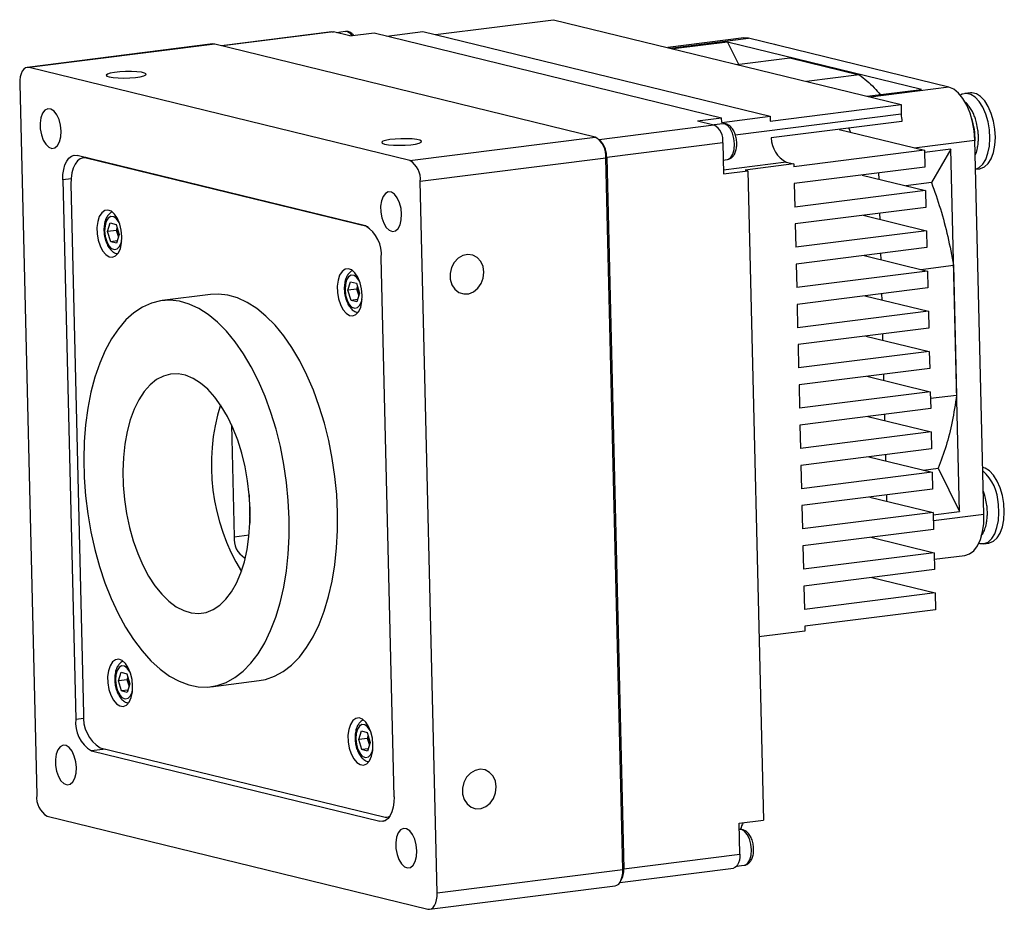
# Model space of a CAD drawing. Header units: millimetres. Extents: x 0 to 15770, y 0 to 2296.
# Tile 2 of 7: x 15541 to 15645, y 1991 to 2085. Entities that reach past the tile are written whole.
import ezdxf

# ---------------------------------------------------------------- set-up
doc = ezdxf.new("R2010")
doc.units = ezdxf.units.MM
doc.header["$LTSCALE"] = 0.2
doc.layers.add('粗实线', color=7, linetype='Continuous', lineweight=50)

msp = doc.modelspace()

# ---------------------------------------------------------------- linework, layer by layer
at = {"layer": '粗实线', "lineweight": 30}
for p, q in [((15585.257, 2083.393), (15597.696, 2084.964)), ((15597.696, 2084.964), (15634.277, 2076.028)), ((15574.353, 2083.683), (15562.745, 2082.217)), ((15574.526, 2083.672), (15562.833, 2082.196)), ((15574.353, 2083.683), (15574.526, 2083.672)), ((15576.266, 2083.247), (15574.526, 2083.672)), ((15575.768, 2083.708), (15574.853, 2083.592)), ((15576.266, 2083.247), (15578.814, 2083.569)), ((15578.814, 2083.569), (15615.395, 2074.633)), ((15580.149, 2083.243), (15583.923, 2083.719)), ((15583.923, 2083.719), (15620.504, 2074.784)), ((15617.718, 2083.035), (15609.724, 2082.026)), ((15609.981, 2081.963), (15618.227, 2083.004)), ((15616.024, 2082.597), (15610.328, 2081.878)), ((15636.416, 2077.616), (15616.024, 2082.597)), ((15616.024, 2082.597), (15617.173, 2080.273)), ((15618.227, 2083.004), (15617.718, 2083.035)), ((15639.311, 2077.853), (15618.227, 2083.004)), ((15561.829, 2082.404), (15542.299, 2079.939)), ((15562.032, 2082.392), (15542.502, 2079.926)), ((15562.032, 2082.392), (15561.829, 2082.404)), ((15602.092, 2072.606), (15562.032, 2082.392)), ((15616.993, 2080.25), (15622.558, 2080.952)), ((15622.558, 2080.952), (15629.885, 2079.163)), ((15582.562, 2070.141), (15542.502, 2079.926)), ((15629.885, 2079.163), (15624.321, 2078.46)), ((15541.495, 2078.212), (15543.286, 2003.287)), ((15630.719, 2076.897), (15636.416, 2077.616)), ((15639.311, 2077.853), (15631.066, 2076.812)), ((15641.583, 2077.248), (15641.005, 2077.175)), ((15620.516, 2074.291), (15634.277, 2076.028)), ((15634.277, 2076.028), (15634.301, 2075.042)), ((15612.847, 2074.312), (15615.395, 2074.633)), ((15612.847, 2074.312), (15614.586, 2073.887)), ((15615.407, 2074.14), (15615.395, 2074.633)), ((15615.407, 2074.14), (15620.504, 2074.784)), ((15616.832, 2072.837), (15634.301, 2075.042)), ((15620.504, 2074.784), (15620.516, 2074.291)), ((15634.377, 2074.24), (15620.615, 2072.502)), ((15602.496, 2072.36), (15614.586, 2073.887)), ((15615.511, 2073.999), (15614.597, 2073.884)), ((15615.531, 2074.002), (15615.511, 2073.999)), ((15615.705, 2073.988), (15615.531, 2074.002)), ((15615.744, 2073.987), (15615.545, 2074.003)), ((15615.835, 2073.98), (15615.744, 2073.987)), ((15627.763, 2073.405), (15636.75, 2071.209)), ((15582.562, 2070.141), (15602.092, 2072.606)), ((15602.75, 2072.078), (15602.558, 2072.295)), ((15635.671, 2071.473), (15642.064, 2072.28)), ((15643.006, 2032.846), (15642.064, 2072.28)), ((15615.522, 2071.992), (15603.29, 2070.448)), ((15615.522, 2071.992), (15615.6, 2068.738)), ((15636.75, 2071.209), (15622.989, 2069.472)), ((15636.75, 2071.209), (15636.793, 2069.435)), ((15639.531, 2071.311), (15636.756, 2070.961)), ((15639.531, 2071.311), (15637.478, 2067.816)), ((15640.443, 2033.172), (15639.531, 2071.311)), ((15577.906, 2063.241), (15547.545, 2070.658)), ((15548.444, 2070.438), (15548.17, 2070.403)), ((15548.609, 2070.398), (15548.495, 2070.383)), ((15578.174, 2063.134), (15548.495, 2070.383)), ((15603.193, 2070.377), (15583.664, 2067.912)), ((15603.29, 2070.448), (15603.193, 2070.377)), ((15604.984, 1995.451), (15603.193, 2070.377)), ((15603.29, 2070.448), (15605.08, 1995.522)), ((15615.566, 2070.176), (15615.987, 2070.229)), ((15622.191, 2069.961), (15615.591, 2069.128)), ((15615.6, 2068.738), (15618.148, 2069.06)), ((15622.982, 2069.768), (15617.885, 2069.125)), ((15618.148, 2069.06), (15617.885, 2069.125)), ((15618.148, 2069.06), (15619.783, 2000.641)), ((15622.191, 2069.961), (15622.982, 2069.768)), ((15622.982, 2069.768), (15622.989, 2069.472)), ((15636.793, 2069.435), (15623.031, 2067.698)), ((15642.137, 2069.214), (15642.59, 2069.271)), ((15546.897, 2068.195), (15546.034, 2068.086)), ((15546.034, 2068.086), (15547.391, 2011.301)), ((15585.454, 1992.986), (15583.664, 2067.912)), ((15630.179, 2068.6), (15636.852, 2066.97)), ((15631.922, 2068.82), (15631.938, 2068.171)), ((15546.884, 2067.641), (15548.217, 2011.841)), ((15623.031, 2067.698), (15623.09, 2065.233)), ((15636.852, 2066.97), (15623.09, 2065.233)), ((15637.478, 2067.816), (15634.781, 2067.476)), ((15636.852, 2066.97), (15636.894, 2065.196)), ((15636.894, 2065.196), (15623.133, 2063.458)), ((15630.281, 2064.361), (15636.953, 2062.731)), ((15632.024, 2064.581), (15632.039, 2063.931)), ((15550.755, 2062.638), (15551.035, 2063.549)), ((15551.689, 2062.756), (15550.755, 2062.638)), ((15551.035, 2063.549), (15551.644, 2063.401)), ((15551.644, 2063.401), (15551.972, 2062.341)), ((15551.689, 2062.756), (15551.766, 2063.006)), ((15551.853, 2062.226), (15551.689, 2062.756)), ((15623.133, 2063.458), (15623.191, 2060.994)), ((15636.953, 2062.731), (15623.191, 2060.994)), ((15636.953, 2062.731), (15636.995, 2060.956)), ((15551.082, 2061.578), (15550.755, 2062.638)), ((15551.972, 2062.341), (15551.691, 2061.429)), ((15551.895, 2062.09), (15551.853, 2062.226)), ((15551.763, 2061.664), (15551.082, 2061.578)), ((15551.691, 2061.429), (15551.082, 2061.578)), ((15636.995, 2060.956), (15623.234, 2059.219)), ((15580.915, 2003.112), (15579.558, 2059.897)), ((15630.382, 2060.122), (15637.054, 2058.492)), ((15632.125, 2060.342), (15632.14, 2059.692)), ((15623.234, 2059.219), (15623.293, 2056.755)), ((15636.348, 2058.664), (15639.797, 2059.1)), ((15639.797, 2059.1), (15640.124, 2045.396)), ((15637.054, 2058.492), (15623.293, 2056.755)), ((15637.054, 2058.492), (15637.097, 2056.717)), ((15576.056, 2056.458), (15576.336, 2057.369)), ((15576.99, 2056.576), (15576.056, 2056.458)), ((15576.336, 2057.369), (15576.945, 2057.22)), ((15576.945, 2057.22), (15577.273, 2056.16)), ((15576.99, 2056.576), (15577.067, 2056.826)), ((15577.154, 2056.046), (15576.99, 2056.576)), ((15637.097, 2056.717), (15623.335, 2054.98)), ((15561.587, 2056.023), (15556.49, 2055.38)), ((15576.383, 2055.397), (15576.056, 2056.458)), ((15577.064, 2055.483), (15576.383, 2055.397)), ((15577.273, 2056.16), (15576.992, 2055.249)), ((15577.196, 2055.91), (15577.154, 2056.046)), ((15630.483, 2055.882), (15637.156, 2054.253)), ((15632.226, 2056.102), (15632.242, 2055.453)), ((15576.992, 2055.249), (15576.383, 2055.397)), ((15623.335, 2054.98), (15623.394, 2052.515)), ((15637.156, 2054.253), (15623.394, 2052.515)), ((15637.156, 2054.253), (15637.198, 2052.478)), ((15637.198, 2052.478), (15623.436, 2050.741)), ((15630.585, 2051.643), (15637.257, 2050.013)), ((15632.328, 2051.863), (15632.343, 2051.214)), ((15623.436, 2050.741), (15623.495, 2048.276)), ((15637.257, 2050.013), (15623.495, 2048.276)), ((15637.257, 2050.013), (15637.299, 2048.239)), ((15637.299, 2048.239), (15623.538, 2046.502)), ((15630.686, 2047.404), (15637.358, 2045.774)), ((15632.429, 2047.624), (15632.444, 2046.975)), ((15623.538, 2046.502), (15623.597, 2044.037)), ((15637.358, 2045.774), (15623.597, 2044.037)), ((15637.358, 2045.774), (15637.401, 2044)), ((15640.124, 2045.396), (15637.375, 2045.049)), ((15637.401, 2044), (15623.639, 2042.262)), ((15630.787, 2043.165), (15637.459, 2041.535)), ((15632.53, 2043.385), (15632.546, 2042.735)), ((15563.787, 2042.302), (15564.069, 2030.51)), ((15623.639, 2042.262), (15623.698, 2039.798)), ((15637.459, 2041.535), (15623.698, 2039.798)), ((15637.459, 2041.535), (15637.502, 2039.76)), ((15637.502, 2039.76), (15623.74, 2038.023)), ((15630.889, 2038.926), (15637.561, 2037.296)), ((15632.631, 2039.146), (15632.647, 2038.496)), ((15623.74, 2038.023), (15623.799, 2035.559)), ((15637.561, 2037.296), (15623.799, 2035.559)), ((15636.643, 2037.52), (15638.197, 2037.716)), ((15637.561, 2037.296), (15637.603, 2035.521)), ((15638.197, 2037.716), (15640.443, 2033.172)), ((15565.668, 2034.917), (15565.739, 2031.919)), ((15637.603, 2035.521), (15623.842, 2033.784)), ((15632.733, 2034.906), (15632.748, 2034.257)), ((15623.842, 2033.784), (15623.901, 2031.319)), ((15630.99, 2034.686), (15637.662, 2033.057)), ((15637.662, 2033.057), (15623.901, 2031.319)), ((15637.662, 2033.057), (15637.704, 2031.282)), ((15637.668, 2032.821), (15640.443, 2033.172)), ((15643.006, 2032.846), (15637.683, 2032.174)), ((15564.069, 2030.51), (15565.655, 2030.71)), ((15637.704, 2031.282), (15623.943, 2029.545)), ((15631.091, 2030.447), (15637.763, 2028.817)), ((15642.955, 2029.764), (15643.532, 2029.837)), ((15623.943, 2029.545), (15624.002, 2027.08)), ((15637.763, 2028.817), (15624.002, 2027.08)), ((15637.763, 2028.817), (15637.806, 2027.043)), ((15637.78, 2028.123), (15640.997, 2028.529)), ((15565.257, 2028.292), (15565.17, 2028.281)), ((15565.17, 2028.281), (15565.249, 2028.261)), ((15637.806, 2027.043), (15624.044, 2025.306)), ((15631.192, 2026.208), (15637.865, 2024.578)), ((15624.044, 2025.306), (15624.103, 2022.841)), ((15637.865, 2024.578), (15624.103, 2022.841)), ((15637.865, 2024.578), (15637.907, 2022.804)), ((15637.907, 2022.804), (15624.146, 2021.066)), ((15624.157, 2020.574), (15619.322, 2019.963)), ((15624.146, 2021.066), (15624.157, 2020.574)), ((15551.885, 2015.317), (15552.166, 2016.228)), ((15552.166, 2016.228), (15552.775, 2016.079)), ((15552.82, 2015.435), (15551.885, 2015.317)), ((15552.213, 2014.256), (15551.885, 2015.317)), ((15552.775, 2016.079), (15553.103, 2015.019)), ((15552.82, 2015.435), (15552.897, 2015.685)), ((15552.984, 2014.904), (15552.82, 2015.435)), ((15561.625, 2014.703), (15566.722, 2015.346)), ((15552.894, 2014.342), (15552.213, 2014.256)), ((15552.822, 2014.108), (15552.213, 2014.256)), ((15553.103, 2015.019), (15552.822, 2014.108)), ((15553.026, 2014.769), (15552.984, 2014.904)), ((15547.391, 2011.301), (15548.243, 2011.408)), ((15577.186, 2009.136), (15577.467, 2010.048)), ((15577.467, 2010.048), (15578.076, 2009.899)), ((15578.076, 2009.899), (15578.404, 2008.839)), ((15578.121, 2009.254), (15577.186, 2009.136)), ((15577.514, 2008.076), (15577.186, 2009.136)), ((15578.121, 2009.254), (15578.198, 2009.504)), ((15578.285, 2008.724), (15578.121, 2009.254)), ((15578.404, 2008.839), (15578.123, 2007.927)), ((15550.517, 2008.143), (15549.043, 2007.957)), ((15549.043, 2007.957), (15579.405, 2000.54)), ((15549.979, 2008.274), (15579.814, 2000.986)), ((15578.195, 2008.162), (15577.514, 2008.076)), ((15578.123, 2007.927), (15577.514, 2008.076)), ((15578.327, 2008.589), (15578.285, 2008.724)), ((15544.387, 2001.057), (15584.447, 1991.272)), ((15579.405, 2000.54), (15580, 2000.616)), ((15580.139, 2000.966), (15580.417, 2001.001)), ((15617.235, 2000.32), (15619.783, 2000.641)), ((15617.313, 1997.066), (15617.235, 2000.32)), ((15617.288, 1999.666), (15617.251, 1999.661)), ((15617.307, 1999.668), (15617.288, 1999.666)), ((15617.481, 1999.654), (15617.307, 1999.668)), ((15617.521, 1999.653), (15617.321, 1999.669)), ((15617.611, 1999.646), (15617.521, 1999.653)), ((15605.08, 1995.522), (15617.313, 1997.066)), ((15585.454, 1992.986), (15604.984, 1995.451)), ((15604.682, 1994.09), (15616.63, 1995.599)), ((15605.08, 1995.522), (15604.984, 1995.451)), ((15616.971, 1995.795), (15617.764, 1995.895)), ((15604.748, 1994.205), (15604.88, 1994.462)), ((15584.65, 1991.259), (15604.18, 1993.725))]:
    msp.add_line(p, q, dxfattribs=at)
at = {"layer": '粗实线', "lineweight": 30, "flags": 128}
for points in [[(15621.143, 2082.291), (15621.12, 2082.301), (15620.673, 2082.406)], [(15542.502, 2079.926), (15542.298, 2079.939), (15542.103, 2079.875), (15541.925, 2079.737), (15541.771, 2079.531), (15541.647, 2079.264), (15541.558, 2078.947), (15541.506, 2078.592), (15541.495, 2078.212)], [(15550.925, 2078.939), (15551.331, 2078.869), (15551.859, 2078.826), (15552.462, 2078.812), (15553.088, 2078.83), (15553.68, 2078.878), (15554.185, 2078.951), (15554.56, 2079.043), (15554.77, 2079.145), (15554.797, 2079.25), (15554.638, 2079.346), (15554.308, 2079.427), (15553.836, 2079.484), (15553.264, 2079.513), (15552.643, 2079.511), (15552.027, 2079.478), (15551.472, 2079.417), (15551.027, 2079.334), (15550.732, 2079.235), (15550.612, 2079.13), (15550.678, 2079.029), (15550.925, 2078.939)], [(15642.064, 2072.28), (15641.99, 2073.254), (15641.818, 2074.216), (15641.554, 2075.127), (15641.209, 2075.954), (15640.795, 2076.665), (15640.328, 2077.232), (15639.827, 2077.633), (15639.311, 2077.853)], [(15644.159, 2073.422), (15644.013, 2074.277), (15643.777, 2075.084), (15643.462, 2075.806), (15643.083, 2076.408), (15642.657, 2076.864), (15642.205, 2077.151), (15641.747, 2077.256), (15641.583, 2077.248)], [(15643.581, 2073.349), (15643.435, 2074.204), (15643.199, 2075.011), (15642.884, 2075.733), (15642.505, 2076.335), (15642.079, 2076.791), (15641.627, 2077.078), (15641.169, 2077.183), (15640.727, 2077.101), (15640.537, 2077.003)], [(15545.859, 2073.226), (15545.795, 2073.848), (15545.639, 2074.439), (15545.404, 2074.946), (15545.111, 2075.324), (15544.786, 2075.54), (15544.458, 2075.575), (15544.156, 2075.424), (15543.907, 2075.102), (15543.734, 2074.638), (15543.65, 2074.072), (15543.665, 2073.455), (15543.776, 2072.841), (15543.974, 2072.286), (15544.242, 2071.838), (15544.554, 2071.538), (15544.884, 2071.411), (15545.203, 2071.47), (15545.481, 2071.709), (15545.695, 2072.106), (15545.825, 2072.627), (15545.859, 2073.226)], [(15615.987, 2070.229), (15616.101, 2070.257), (15616.374, 2070.455), (15616.586, 2070.816), (15616.716, 2071.303), (15616.751, 2071.87), (15616.688, 2072.461), (15616.533, 2073.018), (15616.302, 2073.486), (15616.016, 2073.82), (15615.705, 2073.988)], [(15628.942, 2073.117), (15628.812, 2073.519), (15628.806, 2073.536)], [(15642.137, 2069.222), (15642.5, 2069.382), (15642.88, 2069.734), (15643.195, 2070.248), (15643.433, 2070.899), (15643.58, 2071.657), (15643.63, 2072.487), (15643.581, 2073.349)], [(15642.59, 2069.271), (15642.651, 2069.281), (15643.077, 2069.455), (15643.457, 2069.807), (15643.773, 2070.321), (15644.01, 2070.972), (15644.157, 2071.73), (15644.208, 2072.56), (15644.159, 2073.422)], [(15579.916, 2071.857), (15580.322, 2071.788), (15580.85, 2071.744), (15581.453, 2071.731), (15582.079, 2071.749), (15582.67, 2071.796), (15583.176, 2071.869), (15583.551, 2071.961), (15583.761, 2072.064), (15583.787, 2072.168), (15583.629, 2072.265), (15583.299, 2072.345), (15582.827, 2072.403), (15582.255, 2072.431), (15581.633, 2072.429), (15581.018, 2072.396), (15580.463, 2072.335), (15580.018, 2072.252), (15579.722, 2072.153), (15579.602, 2072.049), (15579.669, 2071.947), (15579.916, 2071.857)], [(15546.034, 2068.086), (15546.051, 2068.656), (15546.128, 2069.189), (15546.262, 2069.664), (15546.448, 2070.064), (15546.678, 2070.374), (15546.945, 2070.58), (15547.238, 2070.676), (15547.545, 2070.658)], [(15548.495, 2070.383), (15548.168, 2070.403), (15547.855, 2070.301), (15547.571, 2070.081), (15547.325, 2069.751), (15547.126, 2069.324), (15546.983, 2068.816), (15546.902, 2068.248), (15546.884, 2067.641)], [(15581.702, 2064.47), (15581.639, 2065.092), (15581.482, 2065.683), (15581.247, 2066.191), (15580.954, 2066.569), (15580.629, 2066.785), (15580.301, 2066.819), (15579.999, 2066.669), (15579.75, 2066.347), (15579.577, 2065.883), (15579.493, 2065.317), (15579.508, 2064.699), (15579.62, 2064.086), (15579.818, 2063.531), (15580.085, 2063.083), (15580.397, 2062.782), (15580.727, 2062.656), (15581.046, 2062.715), (15581.324, 2062.953), (15581.538, 2063.351), (15581.668, 2063.872), (15581.702, 2064.47)], [(15552.256, 2062.114), (15552.191, 2062.791), (15552.034, 2063.441), (15551.795, 2064.017), (15551.492, 2064.476), (15551.149, 2064.783), (15550.79, 2064.917), (15550.442, 2064.866), (15550.13, 2064.635), (15549.879, 2064.241), (15549.706, 2063.713), (15549.625, 2063.09), (15549.641, 2062.419), (15549.753, 2061.749), (15549.953, 2061.13), (15550.227, 2060.608), (15550.553, 2060.221), (15550.907, 2059.999), (15551.264, 2059.957), (15551.597, 2060.099), (15551.881, 2060.415), (15552.095, 2060.88), (15552.223, 2061.461), (15552.256, 2062.114)], [(15552.026, 2063.466), (15551.958, 2063.606), (15551.696, 2063.979), (15551.398, 2064.19), (15551.097, 2064.217), (15550.824, 2064.057), (15550.61, 2063.727), (15550.477, 2063.263), (15550.441, 2062.715)], [(15550.441, 2062.715), (15550.504, 2062.142), (15550.661, 2061.607), (15550.893, 2061.168), (15551.177, 2060.872), (15551.48, 2060.751), (15551.772, 2060.819), (15552.018, 2061.067), (15552.194, 2061.47), (15552.248, 2061.708)], [(15551.853, 2062.226), (15551.894, 2062.109), (15551.898, 2062.1)], [(15590.367, 2058.375), (15590.273, 2058.975), (15590.029, 2059.502), (15589.657, 2059.909), (15589.189, 2060.159), (15588.667, 2060.231), (15588.138, 2060.118), (15587.648, 2059.83), (15587.242, 2059.393), (15586.955, 2058.845), (15586.812, 2058.236), (15586.827, 2057.619), (15586.997, 2057.049), (15587.309, 2056.577), (15587.734, 2056.244), (15588.235, 2056.081), (15588.766, 2056.102), (15589.281, 2056.305), (15589.734, 2056.672), (15590.085, 2057.17), (15590.302, 2057.755), (15590.367, 2058.375)], [(15577.557, 2055.933), (15577.493, 2056.61), (15577.335, 2057.261), (15577.096, 2057.837), (15576.793, 2058.296), (15576.45, 2058.603), (15576.091, 2058.736), (15575.743, 2058.685), (15575.431, 2058.455), (15575.18, 2058.06), (15575.007, 2057.533), (15574.926, 2056.91), (15574.942, 2056.239), (15575.054, 2055.569), (15575.254, 2054.95), (15575.528, 2054.427), (15575.854, 2054.041), (15576.208, 2053.818), (15576.565, 2053.777), (15576.898, 2053.919), (15577.182, 2054.234), (15577.396, 2054.7), (15577.524, 2055.28), (15577.557, 2055.933)], [(15577.327, 2057.286), (15577.259, 2057.426), (15576.997, 2057.798), (15576.699, 2058.01), (15576.398, 2058.037), (15576.125, 2057.877), (15575.911, 2057.546), (15575.778, 2057.082), (15575.742, 2056.534)], [(15575.742, 2056.534), (15575.805, 2055.962), (15575.962, 2055.427), (15576.194, 2054.988), (15576.478, 2054.692), (15576.782, 2054.571), (15577.073, 2054.639), (15577.319, 2054.887), (15577.495, 2055.29), (15577.549, 2055.527)], [(15574.96, 2033.045), (15574.867, 2034.949), (15574.68, 2036.86), (15574.401, 2038.76), (15574.032, 2040.633), (15573.576, 2042.463), (15573.037, 2044.233), (15572.419, 2045.928), (15571.73, 2047.533), (15570.974, 2049.034), (15570.157, 2050.418), (15569.288, 2051.672), (15568.374, 2052.786), (15567.423, 2053.749), (15566.443, 2054.553), (15565.443, 2055.192), (15564.432, 2055.66), (15563.418, 2055.951), (15562.411, 2056.065), (15561.587, 2056.023)], [(15577.154, 2056.046), (15577.195, 2055.929), (15577.199, 2055.919)], [(15569.863, 2032.402), (15569.77, 2034.306), (15569.584, 2036.217), (15569.304, 2038.117), (15568.935, 2039.99), (15568.479, 2041.82), (15567.94, 2043.59), (15567.323, 2045.285), (15566.633, 2046.89), (15565.877, 2048.391), (15565.06, 2049.774), (15564.192, 2051.029), (15563.277, 2052.142), (15562.326, 2053.105), (15561.346, 2053.91), (15560.346, 2054.549), (15559.335, 2055.016), (15558.321, 2055.308), (15557.314, 2055.422), (15556.322, 2055.356), (15555.354, 2055.112), (15554.419, 2054.692), (15553.524, 2054.099), (15552.678, 2053.338), (15551.888, 2052.417), (15551.161, 2051.343), (15550.504, 2050.126), (15549.922, 2048.776), (15549.419, 2047.306), (15549.002, 2045.727), (15548.673, 2044.055), (15548.435, 2042.304), (15548.291, 2040.488), (15548.241, 2038.625), (15548.286, 2036.731), (15548.426, 2034.821), (15548.66, 2032.914), (15548.984, 2031.025), (15549.398, 2029.171), (15549.896, 2027.37), (15550.475, 2025.635), (15551.129, 2023.983), (15551.852, 2022.429), (15552.639, 2020.985), (15553.483, 2019.664), (15554.375, 2018.479), (15555.309, 2017.44), (15556.276, 2016.555), (15557.267, 2015.832), (15558.273, 2015.279), (15559.287, 2014.899), (15560.299, 2014.696), (15561.299, 2014.672), (15562.28, 2014.826), (15563.233, 2015.159), (15564.149, 2015.666), (15565.02, 2016.344), (15565.839, 2017.185), (15566.599, 2018.184), (15567.291, 2019.331), (15567.912, 2020.616), (15568.455, 2022.028), (15568.915, 2023.554), (15569.289, 2025.181), (15569.572, 2026.895), (15569.764, 2028.68), (15569.861, 2030.521), (15569.863, 2032.402)], [(15565.752, 2033.406), (15565.669, 2034.899), (15565.494, 2036.393), (15565.229, 2037.868), (15564.877, 2039.304), (15564.443, 2040.68), (15563.933, 2041.976), (15563.355, 2043.176), (15562.717, 2044.261), (15562.027, 2045.217), (15561.296, 2046.029), (15560.533, 2046.688), (15559.75, 2047.183), (15558.957, 2047.508), (15558.165, 2047.658), (15557.386, 2047.63), (15556.63, 2047.426), (15555.908, 2047.048), (15555.231, 2046.502), (15554.607, 2045.794), (15554.046, 2044.936), (15553.555, 2043.939), (15553.141, 2042.816), (15552.811, 2041.585), (15552.568, 2040.262), (15552.416, 2038.866), (15552.357, 2037.415), (15552.393, 2035.932), (15552.522, 2034.436), (15552.743, 2032.949), (15553.052, 2031.491), (15553.446, 2030.082), (15553.918, 2028.744), (15554.463, 2027.494), (15555.072, 2026.349), (15555.737, 2025.327), (15556.449, 2024.441), (15557.197, 2023.704), (15557.971, 2023.126), (15558.761, 2022.716), (15559.555, 2022.478), (15560.342, 2022.417), (15561.111, 2022.533), (15561.851, 2022.824), (15562.551, 2023.287), (15563.203, 2023.915), (15563.797, 2024.7), (15564.324, 2025.629), (15564.777, 2026.691), (15565.15, 2027.869), (15565.437, 2029.149), (15565.635, 2030.511), (15565.74, 2031.937), (15565.752, 2033.406)], [(15645.101, 2033.987), (15644.955, 2034.842), (15644.719, 2035.649), (15644.404, 2036.371), (15644.025, 2036.974), (15643.599, 2037.429), (15643.147, 2037.716), (15642.888, 2037.799)], [(15642.459, 2029.814), (15642.563, 2029.785), (15643.016, 2029.773), (15643.442, 2029.948), (15643.822, 2030.3), (15644.138, 2030.814), (15644.375, 2031.465), (15644.522, 2032.223), (15644.572, 2033.052), (15644.523, 2033.914)], [(15643.532, 2029.837), (15643.593, 2029.846), (15644.02, 2030.021), (15644.4, 2030.373), (15644.715, 2030.886), (15644.953, 2031.538), (15645.1, 2032.296), (15645.15, 2033.125), (15645.101, 2033.987)], [(15566.722, 2015.346), (15567.377, 2015.47), (15568.33, 2015.802), (15569.246, 2016.31), (15570.117, 2016.987), (15570.936, 2017.829), (15571.695, 2018.828), (15572.388, 2019.975), (15573.009, 2021.259), (15573.552, 2022.671), (15574.012, 2024.197), (15574.386, 2025.824), (15574.669, 2027.538), (15574.861, 2029.323), (15574.958, 2031.164), (15574.96, 2033.045)], [(15640.997, 2028.529), (15641.001, 2028.529), (15641.488, 2028.689), (15641.933, 2029.033), (15642.318, 2029.549), (15642.628, 2030.216), (15642.851, 2031.008), (15642.979, 2031.896), (15643.006, 2032.846)], [(15643.009, 2032.6), (15643.01, 2032.62), (15642.993, 2033.412)], [(15553.387, 2014.792), (15553.322, 2015.469), (15553.165, 2016.12), (15552.926, 2016.696), (15552.623, 2017.155), (15552.28, 2017.462), (15551.921, 2017.595), (15551.572, 2017.544), (15551.261, 2017.313), (15551.01, 2016.919), (15550.837, 2016.391), (15550.756, 2015.769), (15550.772, 2015.098), (15550.884, 2014.428), (15551.084, 2013.809), (15551.357, 2013.286), (15551.683, 2012.9), (15552.038, 2012.677), (15552.395, 2012.636), (15552.728, 2012.778), (15553.012, 2013.093), (15553.226, 2013.559), (15553.354, 2014.139), (15553.387, 2014.792)], [(15553.156, 2016.145), (15553.088, 2016.285), (15552.827, 2016.657), (15552.529, 2016.869), (15552.228, 2016.896), (15551.955, 2016.735), (15551.741, 2016.405), (15551.608, 2015.941), (15551.572, 2015.393)], [(15551.572, 2015.393), (15551.635, 2014.821), (15551.791, 2014.286), (15552.024, 2013.847), (15552.308, 2013.551), (15552.611, 2013.43), (15552.902, 2013.497), (15553.149, 2013.746), (15553.325, 2014.149), (15553.378, 2014.386)], [(15552.984, 2014.904), (15553.025, 2014.788), (15553.028, 2014.778)], [(15578.688, 2008.612), (15578.623, 2009.289), (15578.466, 2009.94), (15578.227, 2010.516), (15577.924, 2010.974), (15577.581, 2011.282), (15577.222, 2011.415), (15576.874, 2011.364), (15576.562, 2011.133), (15576.311, 2010.739), (15576.138, 2010.211), (15576.057, 2009.589), (15576.073, 2008.917), (15576.185, 2008.247), (15576.385, 2007.628), (15576.658, 2007.106), (15576.985, 2006.719), (15577.339, 2006.497), (15577.696, 2006.455), (15578.029, 2006.598), (15578.313, 2006.913), (15578.527, 2007.378), (15578.655, 2007.959), (15578.688, 2008.612)], [(15578.457, 2009.965), (15578.389, 2010.104), (15578.128, 2010.477), (15577.83, 2010.688), (15577.529, 2010.715), (15577.256, 2010.555), (15577.042, 2010.225), (15576.909, 2009.761), (15576.873, 2009.213)], [(15576.873, 2009.213), (15576.936, 2008.641), (15577.092, 2008.106), (15577.325, 2007.667), (15577.609, 2007.37), (15577.912, 2007.25), (15578.203, 2007.317), (15578.45, 2007.566), (15578.626, 2007.968), (15578.679, 2008.206)], [(15547.461, 2006.187), (15547.397, 2006.809), (15547.241, 2007.4), (15547.006, 2007.908), (15546.713, 2008.286), (15546.388, 2008.502), (15546.06, 2008.536), (15545.758, 2008.386), (15545.509, 2008.064), (15545.335, 2007.599), (15545.252, 2007.033), (15545.267, 2006.416), (15545.378, 2005.803), (15545.576, 2005.248), (15545.844, 2004.8), (15546.156, 2004.499), (15546.486, 2004.373), (15546.805, 2004.431), (15547.083, 2004.67), (15547.297, 2005.068), (15547.427, 2005.589), (15547.461, 2006.187)], [(15578.285, 2008.724), (15578.326, 2008.608), (15578.329, 2008.598)], [(15591.663, 2004.153), (15591.569, 2004.753), (15591.325, 2005.28), (15590.953, 2005.686), (15590.485, 2005.937), (15589.963, 2006.009), (15589.434, 2005.896), (15588.944, 2005.608), (15588.538, 2005.17), (15588.25, 2004.623), (15588.108, 2004.013), (15588.122, 2003.396), (15588.293, 2002.826), (15588.605, 2002.354), (15589.03, 2002.022), (15589.53, 2001.859), (15590.062, 2001.88), (15590.577, 2002.082), (15591.03, 2002.449), (15591.381, 2002.947), (15591.598, 2003.532), (15591.663, 2004.153)], [(15580.915, 2003.112), (15580.899, 2002.542), (15580.822, 2002.009), (15580.688, 2001.534), (15580.502, 2001.134), (15580.271, 2000.824), (15580.004, 2000.618), (15579.712, 2000.522), (15579.405, 2000.54)], [(15583.304, 1997.432), (15583.241, 1998.054), (15583.084, 1998.645), (15582.849, 1999.152), (15582.556, 1999.53), (15582.231, 1999.746), (15581.903, 1999.781), (15581.601, 1999.63), (15581.352, 1999.308), (15581.179, 1998.844), (15581.095, 1998.278), (15581.11, 1997.661), (15581.222, 1997.047), (15581.42, 1996.492), (15581.687, 1996.044), (15581.999, 1995.744), (15582.329, 1995.617), (15582.648, 1995.676), (15582.926, 1995.915), (15583.14, 1996.312), (15583.27, 1996.833), (15583.304, 1997.432)], [(15617.764, 1995.895), (15617.878, 1995.923), (15618.151, 1996.121), (15618.362, 1996.482), (15618.492, 1996.969), (15618.527, 1997.536), (15618.464, 1998.127), (15618.31, 1998.684), (15618.078, 1999.152), (15617.793, 1999.486), (15617.481, 1999.654)], [(15617.313, 1997.066), (15617.303, 1996.744), (15617.26, 1996.442), (15617.184, 1996.172), (15617.079, 1995.945), (15616.948, 1995.77), (15616.797, 1995.653), (15616.631, 1995.599), (15616.63, 1995.599)], [(15604.18, 1993.725), (15604.181, 1993.725), (15604.376, 1993.789), (15604.554, 1993.926), (15604.708, 1994.133), (15604.832, 1994.399), (15604.921, 1994.716), (15604.973, 1995.072), (15604.984, 1995.451)], [(15584.447, 1991.272), (15584.652, 1991.26), (15584.847, 1991.323), (15585.025, 1991.461), (15585.179, 1991.667), (15585.303, 1991.934), (15585.392, 1992.251), (15585.443, 1992.606), (15585.454, 1992.986)]]:
    msp.add_lwpolyline(points, dxfattribs=at)
at = {"layer": '粗实线', "lineweight": 30}
for centre, radius, start, end in [((15575.786, 2082.898), 0.809, 27.88668, 91.3095), ((15640.061, 2075.183), 5.762, 181.40431, 189.42858), ((15634.978, 2072.4), 7.092, 358.29263, 17.97644), ((15613.55, 2072.196), 1.983, 354.09562, 58.48659), ((15600.872, 2070.617), 2.333, 354.09571, 58.48651), ((15600.671, 2070.484), 2.62, 359.1953, 37.46604), ((15623.623, 2072.608), 3.009, 182.01585, 241.59342), ((15581.343, 2068.152), 2.333, 354.09571, 58.48651), ((15553.633, 2062.775), 1.863, 174.22978, 197.14532), ((15576.077, 2060.257), 3.5, 354.09568, 58.48653), ((15578.934, 2056.595), 1.863, 174.22961, 197.14535), ((15583.1, 2038.076), 21.433, 162.82701, 211.56256), ((15639.496, 2033.748), 5.03, 1.89403, 47.46928), ((15566.39, 2030.27), 2.333, 174.09574, 238.4864), ((15554.764, 2015.454), 1.863, 174.22977, 197.14529), ((15550.873, 2010.941), 3.5, 174.09569, 238.48655), ((15551.931, 2011.457), 3.733, 174.09575, 238.48644), ((15580.065, 2009.273), 1.863, 174.2296, 197.14532), ((15545.607, 2003.047), 2.333, 174.09565, 238.48664), ((15580.028, 2001.849), 0.889, 256.07074, 299.63076), ((15619.814, 1999.035), 2.525, 147.9489, 164.84424), ((15602.846, 1995.396), 2.238, 335.33961, 3.22847)]:
    msp.add_arc(centre, radius, start, end, dxfattribs=at)
for points, knots in [([(15576.474, 2083.502), (15576.398, 2083.551), (15576.222, 2083.664), (15575.965, 2083.741), (15575.809, 2083.699), (15575.77, 2083.689)], [0, 0, 0, 0, 0.3612491, 0.8381316, 1, 1, 1, 1]), ([(15576.672, 2083.299), (15576.65, 2083.33), (15576.594, 2083.412), (15576.52, 2083.468), (15576.474, 2083.502)], [0, 0, 0, 0, 0.3859705, 1, 1, 1, 1]), ([(15629.885, 2079.163), (15630.415, 2078.743), (15631.171, 2078.144), (15631.88, 2077.318), (15632.093, 2077.07)], [0, 0, 0, 0, 0.7002993, 1, 1, 1, 1]), ([(15642.373, 2073.336), (15642.332, 2073.591), (15642.275, 2073.95), (15642.134, 2074.453), (15641.991, 2074.861), (15641.786, 2075.308), (15641.536, 2075.723), (15641.251, 2076.092), (15641.028, 2076.281), (15640.919, 2076.372)], [0, 0, 0, 0, 0.20392679, 0.28655072, 0.42220566, 0.56051683, 0.70701657, 0.85814704, 1, 1, 1, 1]), ([(15615.994, 2070.243), (15616.098, 2070.263), (15616.32, 2070.307), (15616.591, 2070.542), (15616.805, 2070.869), (15616.947, 2071.3), (15617.004, 2071.818), (15616.964, 2072.373), (15616.83, 2072.91), (15616.606, 2073.39), (15616.313, 2073.746), (15616.033, 2073.924), (15615.873, 2073.969), (15615.835, 2073.98)], [0, 0, 0, 0, 0.0739052, 0.158158, 0.2464471, 0.3457116, 0.4515233, 0.5567034, 0.6621008, 0.7695839, 0.8821072, 0.9718963, 1, 1, 1, 1]), ([(15642.101, 2070.721), (15642.118, 2070.757), (15642.22, 2070.972), (15642.318, 2071.387), (15642.398, 2071.905), (15642.427, 2072.373), (15642.424, 2072.839), (15642.39, 2073.167), (15642.373, 2073.336)], [0, 0, 0, 0, 0.0510805, 0.3052909, 0.4992346, 0.6495309, 0.8200936, 1, 1, 1, 1]), ([(15637.478, 2067.816), (15637.803, 2066.899), (15638.453, 2065.064), (15639.233, 2062.13), (15639.609, 2060.11), (15639.797, 2059.1)], [0, 0, 0, 0, 0.3333332, 0.6666668, 1, 1, 1, 1]), ([(15551.232, 2064.689), (15551.217, 2064.686), (15551.078, 2064.651), (15550.866, 2064.45), (15550.62, 2064.118), (15550.448, 2063.664), (15550.37, 2063.191), (15550.36, 2062.772), (15550.388, 2062.349), (15550.481, 2061.848), (15550.678, 2061.299), (15550.95, 2060.842), (15551.277, 2060.524), (15551.562, 2060.349), (15551.736, 2060.337), (15551.777, 2060.334)], [0, 0, 0, 0, 0.0100497, 0.0922294, 0.1781147, 0.2733636, 0.374529, 0.4351987, 0.4882823, 0.5882784, 0.6893561, 0.7928126, 0.8878498, 0.9734231, 1, 1, 1, 1]), ([(15576.533, 2058.509), (15576.518, 2058.505), (15576.379, 2058.471), (15576.167, 2058.27), (15575.921, 2057.938), (15575.75, 2057.484), (15575.671, 2057.011), (15575.661, 2056.592), (15575.689, 2056.169), (15575.782, 2055.667), (15575.979, 2055.119), (15576.251, 2054.661), (15576.578, 2054.344), (15576.863, 2054.169), (15577.037, 2054.156), (15577.078, 2054.153)], [0, 0, 0, 0, 0.0100497, 0.0922294, 0.1781147, 0.2733636, 0.374529, 0.4351987, 0.4882823, 0.5882784, 0.6893561, 0.7928126, 0.8878498, 0.9734231, 1, 1, 1, 1]), ([(15640.124, 2045.396), (15639.983, 2044.466), (15639.7, 2042.606), (15639.051, 2040.022), (15638.482, 2038.485), (15638.197, 2037.716)], [0, 0, 0, 0, 0.3333336, 0.6666668, 1, 1, 1, 1]), ([(15643.317, 2033.802), (15643.277, 2034.057), (15643.219, 2034.415), (15643.084, 2034.903), (15642.999, 2035.132), (15642.949, 2035.268)], [0, 0, 0, 0, 0.500696, 0.7035603, 1, 1, 1, 1]), ([(15642.715, 2030.586), (15642.771, 2030.66), (15642.927, 2030.867), (15643.113, 2031.31), (15643.266, 2031.85), (15643.343, 2032.372), (15643.372, 2032.839), (15643.369, 2033.305), (15643.335, 2033.634), (15643.317, 2033.802)], [0, 0, 0, 0, 0.0966673, 0.2702231, 0.4657271, 0.6148804, 0.7304672, 0.8616412, 1, 1, 1, 1]), ([(15552.363, 2017.368), (15552.347, 2017.364), (15552.209, 2017.33), (15551.997, 2017.129), (15551.751, 2016.797), (15551.579, 2016.342), (15551.501, 2015.87), (15551.491, 2015.451), (15551.519, 2015.028), (15551.611, 2014.526), (15551.809, 2013.977), (15552.081, 2013.52), (15552.408, 2013.203), (15552.693, 2013.028), (15552.867, 2013.015), (15552.908, 2013.012)], [0, 0, 0, 0, 0.0100496, 0.0922292, 0.178115, 0.2733633, 0.3745299, 0.4351996, 0.4882826, 0.5882781, 0.6893558, 0.7928123, 0.8878498, 0.9734231, 1, 1, 1, 1]), ([(15577.664, 2011.188), (15577.648, 2011.184), (15577.51, 2011.15), (15577.298, 2010.949), (15577.052, 2010.617), (15576.88, 2010.162), (15576.802, 2009.689), (15576.792, 2009.27), (15576.82, 2008.847), (15576.912, 2008.346), (15577.11, 2007.797), (15577.382, 2007.34), (15577.709, 2007.023), (15577.994, 2006.847), (15578.168, 2006.835), (15578.209, 2006.832)], [0, 0, 0, 0, 0.0100496, 0.0922292, 0.178115, 0.2733633, 0.3745299, 0.4351996, 0.4882826, 0.5882781, 0.6893558, 0.7928123, 0.8878498, 0.9734231, 1, 1, 1, 1]), ([(15617.77, 1995.909), (15617.874, 1995.929), (15618.096, 1995.973), (15618.368, 1996.209), (15618.581, 1996.535), (15618.723, 1996.966), (15618.78, 1997.484), (15618.74, 1998.039), (15618.607, 1998.576), (15618.382, 1999.056), (15618.089, 1999.412), (15617.81, 1999.59), (15617.65, 1999.635), (15617.611, 1999.646)], [0, 0, 0, 0, 0.0739052, 0.1581585, 0.2464465, 0.3457115, 0.4515239, 0.5567034, 0.6621008, 0.7695837, 0.8821073, 0.9718964, 1, 1, 1, 1])]:
    msp.add_open_spline(points, degree=3, knots=knots, dxfattribs=at)

doc.saveas('drawing.dxf')
